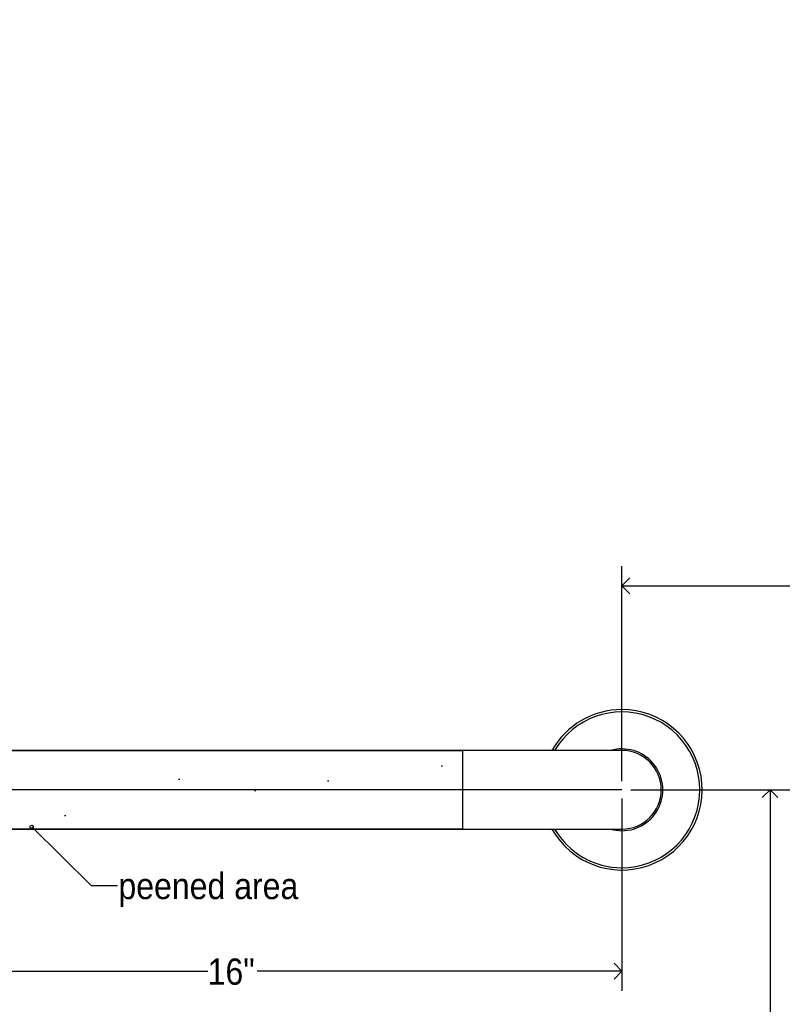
# Model space of a CAD drawing. Header units: inches. Extents: x 0 to 90, y 0 to 120.
# Tile 3 of 12: x 13 to 28, y 26 to 45. Entities that reach past the tile are written whole.
import ezdxf

# ---------------------------------------------------------------- set-up
doc = ezdxf.new("R2010")
doc.units = ezdxf.units.IN
doc.header["$MEASUREMENT"] = 0
doc.linetypes.add('SLD-Solid', pattern=[0])
doc.layers.add('DIMS', color=5, linetype='SLD-Solid')
doc.layers.add('NOTES', color=1, linetype='SLD-Solid')
doc.layers.add('NOPE', color=6, linetype='SLD-Solid', plot=False)
doc.styles.add('SLDTEXTSTYLE1', font='GOTHIC.TTF', dxfattribs={"width": 0.913})
doc.styles.get("Standard").update_dxf_attribs({"font": 'GOTHIC.TTF'})
doc.dimstyles.new('SLDDIMSTYLE0', dxfattribs={"dimtxt": 0.5, "dimasz": 0.3, "dimexe": 0, "dimexo": 0.0625, "dimgap": 0.125, "dimtad": 0, "dimtih": 1, "dimtoh": 1, "dimrnd": 1e-09, "dimzin": 12, "dimdsep": 46, "dimlunit": 5, "dimtxsty": 'SLDTEXTSTYLE1', "dimblk1": 'OPEN90', "dimblk2": 'OPEN90', "dimsah": 1, "dimcen": 0.09, "dimadec": 0, "dimazin": 3, "dimtfac": 1, "dimtofl": 0, "dimtmove": 0, "dimatfit": 3, "dimldrblk": 'OPEN90', "dimfxl": 0, "dimfrac": 2, "dimtolj": 1, "dimtzin": 12, "dimarcsym": 0})
doc.dimstyles.new('SLDDIMSTYLE3', dxfattribs={"dimtxt": 0.18, "dimasz": 0.066667, "dimexe": 0, "dimexo": 0.0625, "dimgap": 0, "dimtad": 0, "dimtih": 1, "dimtoh": 1, "dimdec": 0, "dimrnd": 1e-09, "dimzin": 0, "dimdsep": 46, "dimlunit": 5, "dimtxsty": 'Standard', "dimblk1": 'ORIGIN', "dimblk2": 'ORIGIN', "dimsah": 1, "dimcen": 0.09, "dimadec": 0, "dimazin": 0, "dimtfac": 0.2, "dimtdec": 0, "dimtofl": 0, "dimtmove": 0, "dimatfit": 3, "dimldrblk": 'ORIGIN', "dimfxl": 0, "dimfrac": 2, "dimtolj": 1, "dimtzin": 0, "dimarcsym": 0})

# ---------------------------------------------------------------- blocks, each defined once
blk = doc.blocks.new('_Open90')
at = {"color": 0, "linetype": 'ByBlock', "lineweight": -2}
for p, q in [((0, 0), (-1, 0)), ((-0.5, 0.5), (0, 0)), ((0, 0), (-0.5, -0.5))]:
    blk.add_line(p, q, dxfattribs=at)
blk = doc.blocks.new('_D_1')
at = {"layer": 'DIMS'}
for p, q in [((24.65, 29.939), (27.682, 29.939)), ((27.307, 29.939), (27.307, 17.823)), ((27.307, 5.939), (27.307, 17.029))]:
    blk.add_line(p, q, dxfattribs=at)
at = {"layer": 'DIMS', "xscale": 0.3, "yscale": 0.3}
for p, rotation in [((27.307, 29.939), 90.0000000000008), ((27.307, 5.939), 270.0000000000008)]:
    blk.add_blockref('_Open90', p, dxfattribs=dict(at, rotation=rotation))
at = {"layer": 'DIMS', "insert": (26.834, 17.668), "char_height": 0.5, "attachment_point": 1, "style": 'SLDTEXTSTYLE1'}
blk.add_mtext('24"', dxfattribs=at)
blk = doc.blocks.new('_D_2')
at = {"layer": 'DIMS'}
for p, q in [((24.483, 29.772), (24.483, 26.106)), ((8.483, 29.595), (8.483, 26.106)), ((8.483, 26.481), (16.588, 26.481)), ((24.483, 26.481), (17.533, 26.481))]:
    blk.add_line(p, q, dxfattribs=at)
at = {"layer": 'DIMS', "xscale": 0.3, "yscale": 0.3}
for p, rotation in [((8.483, 26.481), 180.0000000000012), ((24.483, 26.481), 1.246777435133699e-12)]:
    blk.add_blockref('_Open90', p, dxfattribs=dict(at, rotation=rotation))
at = {"layer": 'DIMS', "insert": (16.588, 26.722), "char_height": 0.5, "attachment_point": 1, "style": 'SLDTEXTSTYLE1'}
blk.add_mtext('16"', dxfattribs=at)
blk = doc.blocks.new('_D_4')
at = {"layer": 'DIMS'}
for p, q in [((24.483, 30.105), (24.483, 34.202)), ((24.483, 33.827), (33.783, 33.827)), ((44.483, 33.827), (34.728, 33.827))]:
    blk.add_line(p, q, dxfattribs=at)
at = {"layer": 'DIMS', "xscale": 0.3, "yscale": 0.3, "rotation": 180.0000000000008}
blk.add_blockref('_Open90', (24.483, 33.827), dxfattribs=at)
at = {"layer": 'DIMS', "xscale": 0.3, "yscale": 0.3}
blk.add_blockref('_Open90', (44.483, 33.827), dxfattribs=at)
at = {"layer": 'DIMS', "insert": (33.783, 34.068), "char_height": 0.5, "attachment_point": 1, "style": 'SLDTEXTSTYLE1'}
blk.add_mtext('20"', dxfattribs=at)
blk = doc.blocks.new('_Origin')
at = {"color": 0, "linetype": 'ByBlock', "lineweight": -2}
blk.add_line((0, 0), (-1, 0), dxfattribs=at)
blk.add_circle((0, 0), 0.5, dxfattribs=at)

msp = doc.modelspace()

# ---------------------------------------------------------------- hatches: boundary and pattern name
at = {"layer": 'NOTES'}
h = msp.add_hatch(dxfattribs=at)
h.set_pattern_fill('AR-SAND', color=256, scale=2.6667, style=0)
edge = h.paths.add_edge_path(flags=0)
edge.add_arc((9.9828476, 31.4386774), 2.25, 180, 270, ccw=False)
edge.add_line((7.7328476, 31.4386774), (7.7328476, 51.9236774))
edge.add_line((7.7328476, 51.9236774), (9.2328476, 51.9236774))
edge.add_line((9.2328476, 51.9236774), (9.2328476, 31.4386774))
edge.add_arc((9.9828476, 31.4386774), 0.75, 180, 270)
edge.add_line((9.9828476, 30.6886774), (21.4528476, 30.6886774))
edge.add_line((21.4528476, 30.6886774), (21.4528476, 29.1886774))
edge.add_line((21.4528476, 29.1886774), (9.9828476, 29.1886774))

# ---------------------------------------------------------------- linework, layer by layer
at = {"color": 7, "linetype": 'SLD-Solid', "lineweight": 25}
for p, q in [((21.4528476, 30.6886774), (9.9828476, 30.6886774)), ((22.4678476, 30.6886774), (21.4528476, 30.6886774)), ((24.4828476, 30.6886774), (22.4678476, 30.6886774)), ((9.9828476, 29.1886774), (21.4528476, 29.1886774)), ((21.4528476, 29.1886774), (22.4678476, 29.1886774)), ((22.4678476, 29.1886774), (24.4828476, 29.1886774))]:
    msp.add_line(p, q, dxfattribs=at)
for radius, start, end in [(1.53, 209.35347005, 90), (1.53, 90, 150.64652995), (0.78, 270, 105.94236861), (0.75, 270, 90), (0.78, 254.05763139, 270)]:
    msp.add_arc((24.4828476, 29.9386774), radius, start, end, dxfattribs=at)
at = {"color": 8, "linetype": 'SLD-Solid', "lineweight": 25}
for start, end in [(270, 149.67058249), (210.32941751, 270)]:
    msp.add_arc((24.4828476, 29.9386774), 1.4852342, start, end, dxfattribs=at)
at = {"layer": 'NOPE'}
for p, q in [((9.9828476, 30.6886774), (21.4528476, 30.6886774)), ((21.4528476, 29.1886774), (21.4528476, 30.6886774)), ((24.4828476, 29.9386774), (8.3057966, 29.9386774)), ((21.4528476, 29.1886774), (9.9828476, 29.1886774))]:
    msp.add_line(p, q, dxfattribs=at)

# ---------------------------------------------------------------- texts
at = {"layer": 'NOTES', "insert": (14.8869143, 28.3542453), "char_height": 0.5, "attachment_point": 1, "style": 'SLDTEXTSTYLE1'}
msp.add_mtext('peened area', dxfattribs=at)

# ---------------------------------------------------------------- dimensions: what is measured, and where the dimension line sits
at = {"layer": 'DIMS'}
for base, p2, angle, picture, middle in [((44.4828476, 33.8265831), (44.4828476, 55.8947013), 0, '_D_4', (34.2558677, 33.8265831)), ((8.4828476, 26.4805359), (8.4828476, 29.7616264), 0, '_D_2', (17.0608725, 26.4805359)), ((27.3069686, 5.9386774), (44.4828476, 5.9386774), 90, '_D_1', (27.3069686, 17.4263022))]:
    dim = msp.add_linear_dim(base=base, p1=(24.4828476, 29.9386774), p2=p2, angle=angle, dimstyle='SLDDIMSTYLE0', dxfattribs=at)
    dim.commit()
    dim.dimension.update_dxf_attribs({"geometry": picture, "text_midpoint": middle, "dimtype": 160})

# ---------------------------------------------------------------- leaders
at = {"layer": 'NOTES'}
msp.add_leader([(13.2336862, 29.2322552), (14.367126, 28.1112205), (14.867126, 28.1112205)], dimstyle='SLDDIMSTYLE3', dxfattribs=at)

doc.saveas('drawing.dxf')
